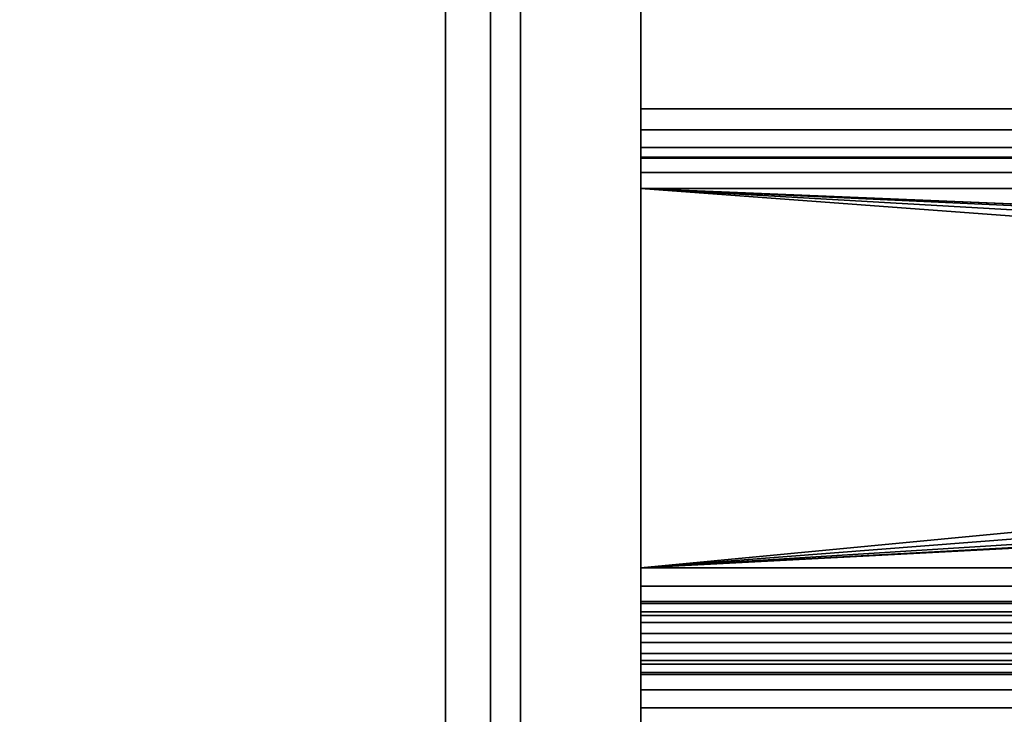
# Model space of a CAD drawing. Header units: millimetres. Extents: x -493 to 6693, y -115 to 145.
# Tile 103 of 256: x -314 to -281, y 16 to 39. Entities that reach past the tile are written whole.
import ezdxf

# ---------------------------------------------------------------- set-up
doc = ezdxf.new("R2010")
doc.units = ezdxf.units.MM
doc.layers.add('151', color=7, linetype='Continuous', true_color=0xffffff)

# ---------------------------------------------------------------- blocks, each defined once
blk = doc.blocks.new('UG_SURFACE_001')
at = {"layer": '151', "color": 252, "linetype": 'Continuous', "lineweight": 35}
for points in [[(492.5, -15, 2200.25), (492.5, 135, 2200.25), (-492.5, 135, 2200.25), (-492.5, -15, 2200.25)], [(-342.5, -15, 2050.25), (-342.5, 135, 2050.25), (342.5, 135, 2050.25), (342.5, -15, 2050.25)]]:
    blk.add_3dface(points, dxfattribs=at)
blk = doc.blocks.new('UG_SURFACE_085')
at = {"layer": '151', "color": 252, "linetype": 'Continuous', "lineweight": 35}
for points in [[(-299.5, 6.25, 2006.75), (-299.5, 141.92, 2006.75), (-299.5, 141.92, -7.75), (-299.5, 6.25, -7.75)], [(-299.5, 141.92, 2006.75), (-299.5, 6.25, 2006.75), (-298, 6.25, 2005.25), (-298, 141.92, 2005.25)], [(-298, 141.92, -7.75), (-298, 6.25, -7.75), (-299.5, 6.25, -7.75), (-299.5, 141.92, -7.75)], [(-298, 6.25, 2005.25), (-298, 6.25, -7.75), (-298, 141.92, -7.75), (-298, 141.92, 2005.25)]]:
    blk.add_3dface(points, dxfattribs=at)
blk = doc.blocks.new('UG_SURFACE_086')
at = {"layer": '151', "color": 252, "linetype": 'Continuous', "lineweight": 35}
for points in [[(-299.5, 6.25, 2006.75), (-299.5, 141.92, 2006.75), (-299.5, 141.92, -7.75), (-299.5, 6.25, -7.75)], [(-299.5, 141.92, 2006.75), (-299.5, 6.25, 2006.75), (-298, 6.25, 2005.25), (-298, 141.92, 2005.25)], [(-298, 141.92, -7.75), (-298, 6.25, -7.75), (-299.5, 6.25, -7.75), (-299.5, 141.92, -7.75)], [(-298, 6.25, 2005.25), (-298, 6.25, -7.75), (-298, 141.92, -7.75), (-298, 141.92, 2005.25)]]:
    blk.add_3dface(points, dxfattribs=at)
blk = doc.blocks.new('UG_SURFACE_088')
at = {"layer": '151', "color": 252, "linetype": 'Continuous', "lineweight": 35}
for points in [[(-299.5, 6.25, 2006.75), (299.5, 6.25, 2006.75), (299.5, 141.92, 2006.75), (-299.5, 141.92, 2006.75)], [(-298, 141.92, 2005.25), (-298, 6.25, 2005.25), (-299.5, 6.25, 2006.75), (-299.5, 141.92, 2006.75)], [(-298, 6.25, 2005.25), (-298, 141.92, 2005.25), (298, 141.92, 2005.25), (298, 6.25, 2005.25)]]:
    blk.add_3dface(points, dxfattribs=at)
blk = doc.blocks.new('UG_SURFACE_094')
at = {"layer": '151', "color": 252, "linetype": 'Continuous', "lineweight": 35}
for points in [[(297, 63.629, 7.25), (-297, 63.629, 7.25), (-297, 6.5, 7.25), (297, 6.5, 7.25)], [(297, 63.629, 6.25), (297, 6.5, 6.25), (-297, 6.5, 6.25), (-297, 63.629, 6.25)], [(-297, 63.629, 6.25), (-297, 6.5, 6.25), (-297, 6.5, 7.25), (-297, 63.629, 7.25)]]:
    blk.add_3dface(points, dxfattribs=at)
blk = doc.blocks.new('UG_SURFACE_095')
at = {"layer": '151', "color": 252, "linetype": 'Continuous', "lineweight": 35}
for points in [[(-293, 43.1, 3.984), (293, 43.1, 3.984), (293, 36.346, -7.256), (-293, 36.346, -7.256)], [(-293, 43.1, 3.984), (-293, 36.346, -7.256), (-293, 35.06, -6.484), (-293, 41.814, 4.756)], [(-293, 35.06, -6.484), (293, 35.06, -6.484), (293, 41.814, 4.756), (-293, 41.814, 4.756)], [(-293, 36.346, -7.256), (293, 36.346, -7.256), (293, 35.658, -8.052), (-293, 35.658, -8.052)], [(-293, 36.346, -7.256), (-293, 35.658, -8.052), (-293, 34.708, -6.892), (-293, 35.06, -6.484)], [(-293, 35.658, -8.052), (293, 35.658, -8.052), (293, 34.743, -8.57), (-293, 34.743, -8.57)], [(-293, 35.658, -8.052), (-293, 34.743, -8.57), (-293, 34.238, -7.158), (-293, 34.708, -6.892)], [(-293, 34.708, -6.892), (293, 34.708, -6.892), (293, 35.06, -6.484), (-293, 35.06, -6.484)], [(-293, 34.743, -8.57), (293, 34.743, -8.57), (293, 33.706, -8.75), (-293, 33.706, -8.75)], [(-293, 33.706, -7.25), (-293, 34.238, -7.158), (-293, 34.743, -8.57), (-293, 33.706, -8.75)], [(-293, 34.238, -7.158), (293, 34.238, -7.158), (293, 34.708, -6.892), (-293, 34.708, -6.892)], [(-293, 33.706, -7.25), (293, 33.706, -7.25), (293, 34.238, -7.158), (-293, 34.238, -7.158)], [(293, 33.706, -7.25), (-293, 33.706, -7.25), (-223, 30.8, -7.25)], [(-293, 33.706, -7.25), (-225.229, 29.807, -7.25), (-224.22, 30.541, -7.25)], [(-224.22, 30.541, -7.25), (-223, 30.8, -7.25), (-293, 33.706, -7.25)], [(-293, 33.706, -7.25), (-293, 21.08, -7.25), (-225.984, 27.486, -7.25), (-225.853, 28.727, -7.25)], [(-225.853, 28.727, -7.25), (-225.229, 29.807, -7.25), (-293, 33.706, -7.25)], [(-223, 30.8, -8.75), (-293, 33.706, -8.75), (293, 33.706, -8.75)], [(-293, 33.706, -8.75), (-225.229, 29.807, -8.75), (-225.853, 28.727, -8.75)], [(-225.853, 28.727, -8.75), (-225.984, 27.486, -8.75), (-293, 21.08, -8.75), (-293, 33.706, -8.75)], [(-293, 33.706, -8.75), (-223, 30.8, -8.75), (-224.22, 30.541, -8.75)], [(-224.22, 30.541, -8.75), (-225.229, 29.807, -8.75), (-293, 33.706, -8.75)], [(-293, 33.706, -8.75), (-293, 21.08, -8.75), (-293, 21.08, -7.25), (-293, 33.706, -7.25)], [(-293, 21.08, -7.25), (-225.598, 26.3, -7.25), (-225.984, 27.486, -7.25)], [(-225.984, 27.486, -8.75), (-225.598, 26.3, -8.75), (-293, 21.08, -8.75)], [(-224.763, 25.373, -7.25), (-225.598, 26.3, -7.25), (-293, 21.08, -7.25)], [(-293, 21.08, -8.75), (-225.598, 26.3, -8.75), (-224.763, 25.373, -8.75)], [(-293, 21.08, -7.25), (-223.624, 24.866, -7.25), (-224.763, 25.373, -7.25)], [(-293, 21.08, -8.75), (-224.763, 25.373, -8.75), (-223.624, 24.866, -8.75)], [(-293, 21.08, -7.25), (293, 21.08, -7.25), (-222.376, 24.866, -7.25), (-223.624, 24.866, -7.25)], [(-293, 21.08, -8.75), (-223.624, 24.866, -8.75), (-223, 24.8, -8.75)], [(-223, 24.8, -8.75), (293, 21.08, -8.75), (-293, 21.08, -8.75)], [(-293, 20.475, -7.13), (293, 20.475, -7.13), (293, 21.08, -7.25), (-293, 21.08, -7.25)], [(-293, 21.08, -8.75), (293, 21.08, -8.75), (293, 19.901, -8.516), (-293, 19.901, -8.516)], [(-293, 21.08, -8.75), (-293, 19.901, -8.516), (-293, 20.475, -7.13), (-293, 21.08, -7.25)], [(-293, 19.963, -6.787), (293, 19.963, -6.787), (293, 20.475, -7.13), (-293, 20.475, -7.13)], [(-293, 19.963, -6.787), (-293, 20.475, -7.13), (-293, 19.901, -8.516), (-293, 18.902, -7.848)], [(-293, 19.62, -6.275), (293, 19.62, -6.275), (293, 19.963, -6.787), (-293, 19.963, -6.787)], [(-293, 18.902, -7.848), (-293, 18.234, -6.849), (-293, 19.62, -6.275), (-293, 19.963, -6.787)], [(-293, 19.901, -8.516), (293, 19.901, -8.516), (293, 18.902, -7.848), (-293, 18.902, -7.848)], [(-293, 19.5, -5.67), (293, 19.5, -5.67), (293, 19.62, -6.275), (-293, 19.62, -6.275)], [(-293, 19.5, -5.67), (-293, 19.62, -6.275), (-293, 18.234, -6.849), (-293, 18, -5.67)], [(-293, 19.5, 1.67), (293, 19.5, 1.67), (293, 19.5, -5.67), (-293, 19.5, -5.67)], [(-293, 19.266, 2.849), (293, 19.266, 2.849), (293, 19.5, 1.67), (-293, 19.5, 1.67)], [(-293, 18, -5.67), (-293, 18, 1.67), (-293, 19.5, 1.67), (-293, 19.5, -5.67)], [(-293, 18, 1.67), (-293, 17.88, 2.275), (-293, 19.266, 2.849), (-293, 19.5, 1.67)], [(-293, 18.598, 3.848), (293, 18.598, 3.848), (293, 19.266, 2.849), (-293, 19.266, 2.849)], [(-293, 17.88, 2.275), (-293, 17.537, 2.787), (-293, 18.598, 3.848), (-293, 19.266, 2.849)], [(-293, 18.902, -7.848), (293, 18.902, -7.848), (293, 18.234, -6.849), (-293, 18.234, -6.849)], [(-293, 17.599, 4.516), (293, 17.599, 4.516), (293, 18.598, 3.848), (-293, 18.598, 3.848)], [(-293, 17.599, 4.516), (-293, 18.598, 3.848), (-293, 17.537, 2.787), (-293, 17.025, 3.13)], [(-293, 18.234, -6.849), (293, 18.234, -6.849), (293, 18, -5.67), (-293, 18, -5.67)], [(-293, 18, 1.67), (293, 18, 1.67), (293, 17.88, 2.275), (-293, 17.88, 2.275)], [(-293, 18, -5.67), (293, 18, -5.67), (293, 18, 1.67), (-293, 18, 1.67)], [(-293, 17.88, 2.275), (293, 17.88, 2.275), (293, 17.537, 2.787), (-293, 17.537, 2.787)], [(-293, 16.42, 4.75), (293, 16.42, 4.75), (293, 17.599, 4.516), (-293, 17.599, 4.516)], [(-293, 16.42, 4.75), (-293, 17.599, 4.516), (-293, 17.025, 3.13), (-293, 16.42, 3.25)], [(-293, 17.537, 2.787), (293, 17.537, 2.787), (293, 17.025, 3.13), (-293, 17.025, 3.13)], [(-293, 17.025, 3.13), (293, 17.025, 3.13), (293, 16.42, 3.25), (-293, 16.42, 3.25)], [(-293, 6.5, 4.75), (293, 6.5, 4.75), (293, 16.42, 4.75), (-293, 16.42, 4.75)], [(-293, 16.42, 3.25), (293, 16.42, 3.25), (293, 6.5, 3.25), (-293, 6.5, 3.25)], [(-293, 16.42, 3.25), (-293, 6.5, 3.25), (-293, 6.5, 4.75), (-293, 16.42, 4.75)]]:
    blk.add_3dface(points, dxfattribs=at)

msp = doc.modelspace()

# ---------------------------------------------------------------- linework, layer by layer
at = {"layer": '151', "color": 253, "linetype": 'Continuous', "lineweight": -3}
for p, q in [((-299.5, 141.92, -7.75), (-299.5, 6.25, -7.75)), ((-299.5, 6.25, 2006.75), (-299.5, 141.92, 2006.75)), ((-299.5, 141.92, -7.75), (-299.5, 6.25, -7.75)), ((-299.5, 6.25, 2006.75), (-299.5, 141.92, 2006.75)), ((-299.5, 6.25, 2006.75), (-299.5, 141.92, 2006.75)), ((-298, 6.25, 2005.25), (-298, 141.92, 2005.25)), ((-298, 141.92, -7.75), (-298, 6.25, -7.75)), ((-298, 6.25, 2005.25), (-298, 141.92, 2005.25)), ((-298, 6.25, 2005.25), (-298, 141.92, 2005.25)), ((-298, 141.92, -7.75), (-298, 6.25, -7.75)), ((-297, 63.629, 7.25), (-297, 6.5, 7.25)), ((-297, 63.629, 6.25), (-297, 6.5, 6.25)), ((-293, 36.346, -7.256), (-293, 43.1, 3.984)), ((-293, 35.06, -6.484), (-293, 41.814, 4.756)), ((293, 36.346, -7.256), (-293, 36.346, -7.256)), ((293, 35.06, -6.484), (-293, 35.06, -6.484)), ((293, 33.706, -7.25), (-293, 33.706, -7.25)), ((293, 33.706, -8.75), (-293, 33.706, -8.75)), ((-293, 21.08, -7.25), (-293, 33.706, -7.25)), ((-293, 21.08, -8.75), (-293, 33.706, -8.75)), ((293, 21.08, -7.25), (-293, 21.08, -7.25)), ((293, 21.08, -8.75), (-293, 21.08, -8.75)), ((293, 19.5, 1.67), (-293, 19.5, 1.67)), ((-293, 19.5, 1.67), (-293, 19.5, -5.67)), ((293, 19.5, -5.67), (-293, 19.5, -5.67)), ((293, 18, 1.67), (-293, 18, 1.67)), ((-293, 18, 1.67), (-293, 18, -5.67)), ((293, 18, -5.67), (-293, 18, -5.67)), ((293, 18, 1.67), (-293, 18, 1.67)), ((293, 16.42, 4.75), (-293, 16.42, 4.75)), ((293, 16.42, 3.25), (-293, 16.42, 3.25)), ((-293, 6.5, 4.75), (-293, 16.42, 4.75)), ((-293, 6.5, 3.25), (-293, 16.42, 3.25))]:
    msp.add_line(p, q, dxfattribs=at)
at = {"layer": '151', "color": 253, "linetype": 'Continuous', "lineweight": -3, "extrusion": (1, 0, 0)}
for centre, radius, start, end in [((33.706, -5.67, -293), 3.08, 270, 329), ((33.706, -5.67, -293), 1.58, 270, 329), ((21.08, -5.67, -293), 3.08, 180, 270), ((21.08, -5.67, -293), 1.58, 180, 270)]:
    msp.add_arc(centre, radius, start, end, dxfattribs=at)
at = {"layer": '151', "color": 253, "linetype": 'Continuous', "lineweight": -3, "extrusion": (-1, 0, 0)}
for radius in [3.08, 1.58]:
    msp.add_arc((-16.42, 1.67, 293), radius, 90, 180, dxfattribs=at)

# ---------------------------------------------------------------- block references
at = {"layer": '151', "color": 253, "linetype": 'Continuous', "lineweight": -3}
for name in ['UG_SURFACE_085', 'UG_SURFACE_086', 'UG_SURFACE_088', 'UG_SURFACE_001', 'UG_SURFACE_094', 'UG_SURFACE_095']:
    msp.add_blockref(name, (0, 0), dxfattribs=at)

doc.saveas('drawing.dxf')
